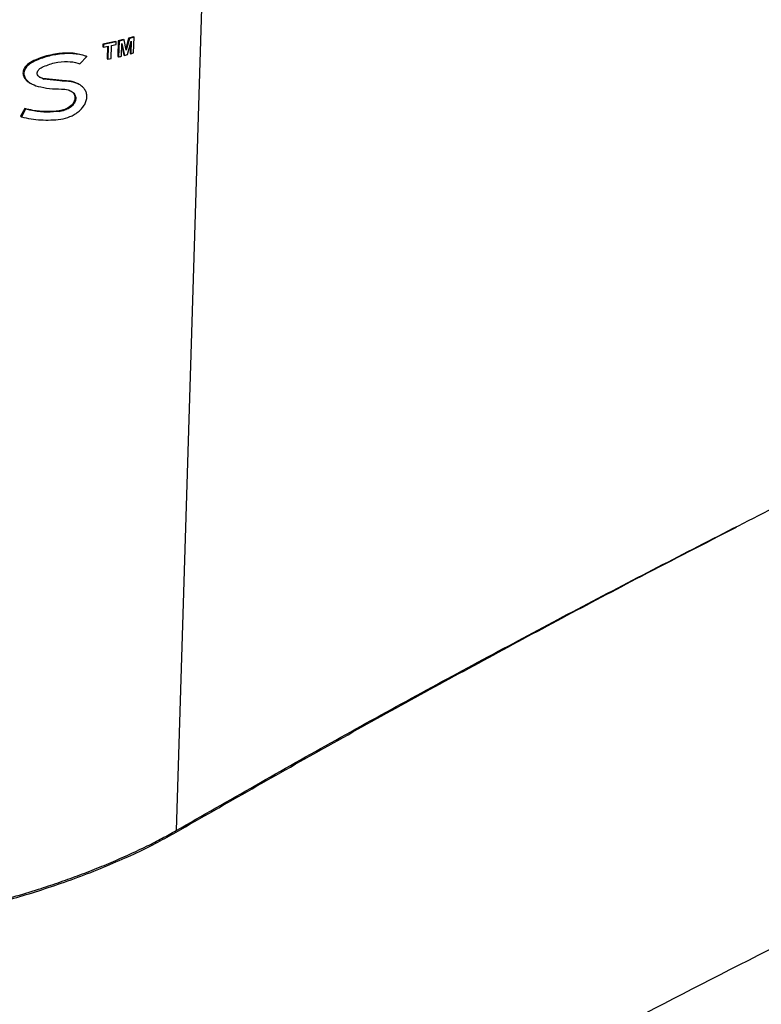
# Paper-space layout '1012-790 Hybird 2way' of a CAD drawing. Header units: millimetres. Extents: x 51 to 2966, y 67 to 3970.
# Tile 107 of 110: x 2592 to 2751, y 2757 to 2969. Entities that reach past the tile are written whole.
import ezdxf

# ---------------------------------------------------------------- set-up
doc = ezdxf.new("R2010")
doc.units = ezdxf.units.MM

psp = doc.layouts.new('1012-790 Hybird 2way')

# ---------------------------------------------------------------- linework, layer by layer
at = {"color": 8, "linetype": 'Continuous', "lineweight": 25}
psp.add_line((2638.12, 3212.34), (2625.24, 2793.93), dxfattribs=at)
at = {"color": 7, "linetype": 'Continuous', "lineweight": 25}
for p, q in [((2615.02, 2964.59), (2614.44, 2962.35)), ((2616.05, 2964.87), (2615.02, 2964.59)), ((2615.02, 2964.59), (2615.17, 2964.5)), ((2616.2, 2964.78), (2615.17, 2964.5)), ((2616.05, 2964.87), (2616.2, 2964.78)), ((2616.1, 2961.4), (2616.2, 2964.78)), ((2609.46, 2963.31), (2609.44, 2962.74)), ((2609.44, 2962.74), (2609.6, 2962.64)), ((2612.18, 2963.88), (2609.46, 2963.31)), ((2609.46, 2963.31), (2609.62, 2963.22)), ((2609.62, 2963.22), (2609.6, 2962.64)), ((2609.6, 2962.64), (2610.64, 2962.85)), ((2612.34, 2963.79), (2609.62, 2963.22)), ((2610.47, 2962.82), (2610.39, 2960.13)), ((2610.64, 2962.85), (2610.55, 2960.04)), ((2611.23, 2960.18), (2611.32, 2963)), ((2611.32, 2963), (2612.32, 2963.22)), ((2612.18, 2963.88), (2612.34, 2963.79)), ((2612.32, 2963.22), (2612.34, 2963.79)), ((2612.79, 2964.02), (2612.69, 2960.64)), ((2613.87, 2964.29), (2612.79, 2964.02)), ((2612.79, 2964.02), (2612.95, 2963.93)), ((2612.95, 2963.93), (2612.84, 2960.55)), ((2614.03, 2964.2), (2612.95, 2963.93)), ((2613.5, 2960.71), (2613.58, 2963.42)), ((2613.56, 2962.91), (2614.01, 2960.96)), ((2613.58, 2963.42), (2614.16, 2960.88)), ((2613.87, 2964.29), (2614.03, 2964.2)), ((2614.52, 2961.99), (2614.03, 2964.2)), ((2615.17, 2964.5), (2614.52, 2961.99)), ((2614.81, 2961.04), (2615.56, 2963.93)), ((2615.38, 2963.26), (2615.32, 2961.31)), ((2615.56, 2963.93), (2615.47, 2961.22)), ((2604.54, 2959.06), (2606.02, 2960.62)), ((2605.85, 2960.71), (2606.02, 2960.62)), ((2612.69, 2960.64), (2612.84, 2960.55)), ((2614.01, 2960.96), (2614.16, 2960.88)), ((2614.16, 2960.88), (2614.81, 2961.04)), ((2615.32, 2961.31), (2615.47, 2961.22)), ((2615.47, 2961.22), (2616.1, 2961.4)), ((2594.59, 2959.75), (2594.78, 2959.64)), ((2610.39, 2960.13), (2610.55, 2960.04)), ((2610.55, 2960.04), (2611.23, 2960.18)), ((2596.55, 2955.9), (2595.89, 2956.18)), ((2593.84, 2954.9), (2594.03, 2954.79)), ((2600.72, 2955.44), (2596.55, 2955.9)), ((2596.55, 2955.9), (2596.74, 2955.79)), ((2600.89, 2955.34), (2596.74, 2955.79)), ((2600.72, 2955.44), (2600.89, 2955.34)), ((2604.41, 2954.59), (2604.25, 2954.69)), ((2592.64, 2949.42), (2591.74, 2947.78)), ((2591.74, 2947.78), (2591.93, 2947.66)), ((2592.84, 2949.3), (2591.93, 2947.66)), ((2592.64, 2949.42), (2592.84, 2949.3)), ((2600.09, 2948.93), (2600.27, 2948.82))]:
    psp.add_line(p, q, dxfattribs=at)
for points, knots in [([(2605.85, 2960.71), (2604.95, 2960.97), (2603.15, 2961.47), (2599.85, 2961.32), (2596.93, 2960.73), (2595.22, 2960.01), (2594.59, 2959.75)], [0, 0, 0, 0, 0.261729, 0.522173, 0.825493, 1, 1, 1, 1]), ([(2606.02, 2960.62), (2605.21, 2960.94), (2604.33, 2961.12), (2602.91, 2961.26), (2602.43, 2961.27), (2601.46, 2961.26), (2600.97, 2961.23), (2599.99, 2961.13), (2599.49, 2961.06), (2598.52, 2960.88), (2598.03, 2960.77), (2597.08, 2960.51), (2596.6, 2960.36), (2595.67, 2960.03), (2595.22, 2959.85), (2594.78, 2959.64)], [0, 0, 0, 0, 0.25, 0.25, 0.375, 0.375, 0.5, 0.5, 0.625, 0.625, 0.75, 0.75, 0.875, 0.875, 1, 1, 1, 1]), ([(2594.59, 2959.75), (2594.12, 2959.5), (2593.3, 2959.06), (2592.54, 2958.17), (2592.23, 2957.33), (2592.31, 2956.51), (2592.78, 2955.7), (2593.32, 2955.14), (2593.79, 2954.96), (2593.85, 2954.93)], [0, 0, 0, 0, 0.224394, 0.387428, 0.523449, 0.659867, 0.788748, 0.968815, 1, 1, 1, 1]), ([(2594.78, 2959.64), (2594.31, 2959.39), (2593.49, 2958.95), (2592.74, 2958.06), (2592.43, 2957.21), (2592.52, 2956.39), (2592.98, 2955.57), (2593.94, 2954.73), (2594.93, 2954.4), (2595.51, 2954.21)], [0, 0, 0, 0, 0.182712, 0.316091, 0.427486, 0.539202, 0.644856, 0.792222, 1, 1, 1, 1]), ([(2596.74, 2955.79), (2596.45, 2955.89), (2595.98, 2956.04), (2595.52, 2956.48), (2595.33, 2956.91), (2595.37, 2957.34), (2595.59, 2957.76), (2595.95, 2958.1), (2596.27, 2958.27), (2596.4, 2958.35)], [0, 0, 0, 0, 0.225219, 0.36427, 0.504304, 0.623478, 0.736125, 0.890178, 1, 1, 1, 1]), ([(2596.4, 2958.35), (2597.27, 2958.7), (2599.02, 2959.4), (2601.74, 2959.65), (2603.58, 2959.41), (2604.38, 2959.12), (2604.54, 2959.06)], [0, 0, 0, 0, 0.327999, 0.6623, 0.933289, 1, 1, 1, 1]), ([(2595.51, 2954.21), (2596.33, 2954.03), (2597.98, 2953.68), (2599.69, 2953.65), (2600.55, 2953.63)], [0, 0, 0, 0, 0.495717, 1, 1, 1, 1]), ([(2600.41, 2947.15), (2601.09, 2947.25), (2601.75, 2947.43), (2602.7, 2947.81), (2603.01, 2947.96), (2603.6, 2948.3), (2603.88, 2948.49), (2604.41, 2948.9), (2604.65, 2949.13), (2605.09, 2949.61), (2605.28, 2949.86), (2605.61, 2950.39), (2605.74, 2950.66), (2605.94, 2951.22), (2606, 2951.5), (2606.04, 2952.06), (2606.03, 2952.33), (2605.92, 2952.85), (2605.82, 2953.11), (2605.57, 2953.57), (2605.41, 2953.79), (2605.02, 2954.18), (2604.8, 2954.35), (2604.31, 2954.66), (2604.04, 2954.79), (2603.47, 2955.01), (2603.17, 2955.1), (2602.55, 2955.23), (2602.22, 2955.28), (2601.57, 2955.34), (2601.23, 2955.35), (2600.89, 2955.34)], [0, 0, 0, 0, 0.125, 0.125, 0.1875, 0.1875, 0.25, 0.25, 0.3125, 0.3125, 0.375, 0.375, 0.4375, 0.4375, 0.5, 0.5, 0.5625, 0.5625, 0.625, 0.625, 0.6875, 0.6875, 0.75, 0.75, 0.8125, 0.8125, 0.875, 0.875, 0.9375, 0.9375, 1, 1, 1, 1]), ([(2604.23, 2954.65), (2604.15, 2954.71), (2603.68, 2955.06), (2602.47, 2955.37), (2601.31, 2955.42), (2600.72, 2955.44)], [0, 0, 0, 0, 0.092032, 0.530586, 1, 1, 1, 1]), ([(2602.47, 2953.24), (2602.54, 2953.21), (2602.93, 2953.04), (2603.33, 2952.52), (2603.53, 2951.78), (2603.37, 2951.04), (2602.95, 2950.35), (2602.27, 2949.72), (2601.29, 2949.18), (2600.51, 2949.01), (2600.09, 2948.93)], [0, 0, 0, 0, 0.039412, 0.189519, 0.318408, 0.434656, 0.55161, 0.679259, 0.825769, 1, 1, 1, 1]), ([(2600.55, 2953.63), (2601.05, 2953.6), (2601.91, 2953.55), (2602.92, 2953.07), (2603.5, 2952.43), (2603.69, 2951.67), (2603.54, 2950.94), (2603.12, 2950.25), (2602.43, 2949.62), (2601.46, 2949.08), (2600.69, 2948.91), (2600.27, 2948.82)], [0, 0, 0, 0, 0.156941, 0.270282, 0.384283, 0.482297, 0.570814, 0.65989, 0.757066, 0.868499, 1, 1, 1, 1]), ([(2591.93, 2947.66), (2593.31, 2947.31), (2594.71, 2947.08), (2596.83, 2946.95), (2597.54, 2946.94), (2598.98, 2946.99), (2599.69, 2947.05), (2600.41, 2947.15)], [0, 0, 0, 0, 0.5, 0.5, 0.75, 0.75, 1, 1, 1, 1]), ([(2600.09, 2948.93), (2599.15, 2948.84), (2597.26, 2948.67), (2594.75, 2948.92), (2593.23, 2949.28), (2592.64, 2949.42)], [0, 0, 0, 0, 0.3725663, 0.7550624, 1, 1, 1, 1]), ([(2600.27, 2948.82), (2599.33, 2948.74), (2597.43, 2948.56), (2594.93, 2948.81), (2593.42, 2949.17), (2592.84, 2949.3)], [0, 0, 0, 0, 0.373512, 0.757056, 1, 1, 1, 1]), ([(2625.24, 2793.93), (2636.65, 2800.45), (2659.47, 2813.49), (2694.07, 2832.37), (2728.81, 2850.71), (2763.72, 2868.48), (2799.16, 2885.93), (2823.23, 2897.27), (2835.27, 2902.94)], [0, 0, 0, 0, 0.170501, 0.34106, 0.505665, 0.670322, 0.835135, 1, 1, 1, 1]), ([(2625.23, 2793.59), (2636.15, 2799.83), (2657.99, 2812.33), (2691.45, 2830.69), (2720.71, 2846.37), (2739.05, 2855.78), (2745.87, 2859.29)], [0, 0, 0, 0, 0.278174, 0.556347, 0.834814, 1, 1, 1, 1]), ([(2618.16, 2695.37), (2625.69, 2699.69), (2640.76, 2708.33), (2663.67, 2721.11), (2686.82, 2733.75), (2713.01, 2747.73), (2742.35, 2762.99), (2774.97, 2779.43), (2807.99, 2795.61), (2830.37, 2806.15), (2841.56, 2811.42)], [0, 0, 0, 0, 0.1059409, 0.2118818, 0.3178755, 0.4238693, 0.5678356, 0.7118019, 0.8559009, 1, 1, 1, 1]), ([(2584.74, 2777.82), (2586.32, 2778.23), (2589.61, 2779.12), (2594.92, 2780.71), (2600.52, 2782.56), (2606.18, 2784.63), (2611.7, 2786.87), (2616.82, 2789.17), (2621.39, 2791.44), (2624.02, 2792.89), (2625.23, 2793.59)], [0.60223936, 0.60223936, 0.60223936, 0.60223936, 0.60828783, 0.61433631, 0.62038478, 0.62643326, 0.63248174, 0.63853021, 0.64457869, 0.65062717, 0.65062717, 0.65062717, 0.65062717]), ([(2584.75, 2778.17), (2586.55, 2778.65), (2590.17, 2779.62), (2595.23, 2781.16), (2599.86, 2782.69), (2604.06, 2784.19), (2608.23, 2785.8), (2613.33, 2787.92), (2618.03, 2790.09), (2622.27, 2792.26), (2624.25, 2793.38), (2625.24, 2793.93)], [0, 0, 0, 0, 0.124672, 0.250588, 0.347773, 0.444954, 0.545027, 0.645096, 0.820064, 0.910033, 1, 1, 1, 1])]:
    psp.add_open_spline(points, degree=3, knots=knots, dxfattribs=at)
psp.add_open_spline([(2612.84, 2960.55), (2613.06, 2960.6), (2613.28, 2960.66), (2613.5, 2960.71)], degree=3, dxfattribs=at)

doc.saveas('drawing.dxf')
